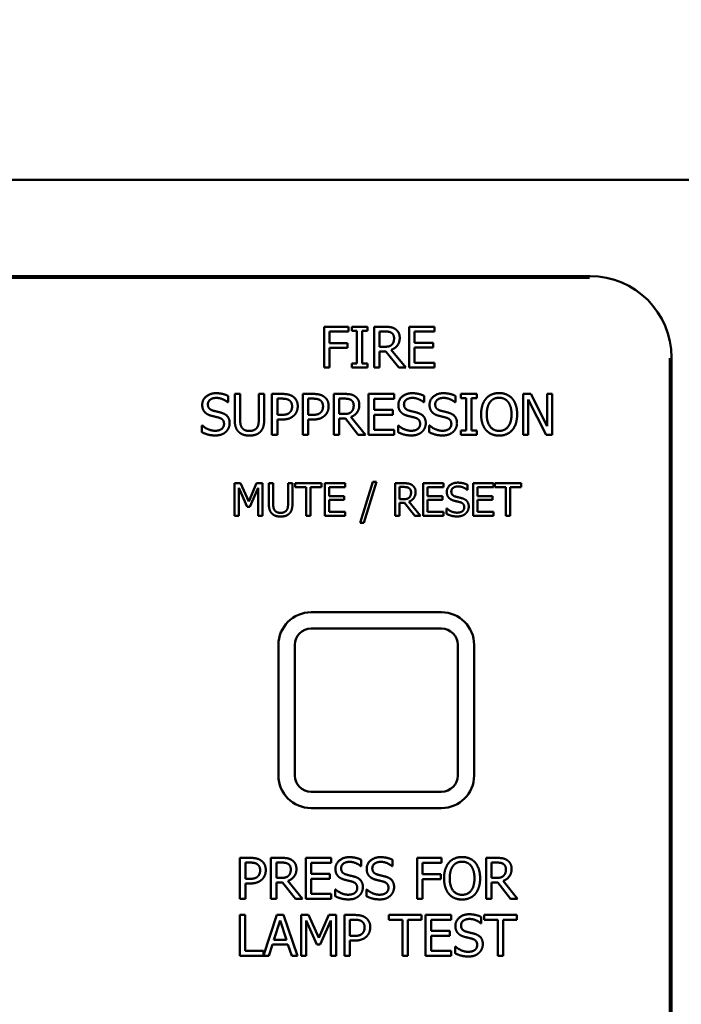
# Model space of a CAD drawing. Header units: millimetres. Extents: x 30 to 861, y 28 to 600.
# Tile 13 of 48: x 307 to 347, y 479 to 540. Entities that reach past the tile are written whole.
import ezdxf

# ---------------------------------------------------------------- set-up
doc = ezdxf.new("R2010")
doc.units = ezdxf.units.MM
doc.header["$LTSCALE"] = 3
doc.layers.add('Dimension (ISO)', color=7, linetype='Continuous', lineweight=25)
doc.layers.add('Visible (ISO)', color=7, linetype='Continuous', lineweight=50)
doc.styles.add('Note Text (ISO)', font='tahoma.ttf')
doc.dimstyles.new('Default (ISO)', dxfattribs={"dimscale": 3, "dimtxt": 2.2, "dimasz": 2, "dimexe": 1, "dimexo": 1, "dimgap": 0.762, "dimtad": 1, "dimdec": 1, "dimtxsty": 'Note Text (ISO)', "dimblk": 'Filled-1', "dimcen": 0.09, "dimdle": 10, "dimclrd": 256, "dimclre": 256, "dimclrt": 256, "dimadec": 0, "dimazin": 0, "dimtfac": 0.863636, "dimtdec": 0, "dimtmove": 0, "dimatfit": 3, "dimfxl": 0, "dimtolj": 1, "dimlwd": -1, "dimlwe": -1, "dimarcsym": 0})

# ---------------------------------------------------------------- blocks, each defined once
blk = doc.blocks.new('Filled-1')
at = {"color": 0}
for p, q in [((0, 0), (-1, 0.25)), ((-1, 0.25), (-1, -0.25)), ((-1, 0), (0, 0)), ((-1, -0.25), (0, 0))]:
    blk.add_line(p, q, dxfattribs=at)
at = {"color": 0, "flags": 128}
blk.add_lwpolyline([(-1, -0.25), (0, 0), (-1, 0.25), (-1, -0.25)], dxfattribs=at)
at = {"color": 0}
blk.add_solid([(-1, -0.25), (0, 0), (-1, 0.25), (-1, -0.25)], dxfattribs=at)
blk = doc.blocks.new('*D7')
at = {"layer": 'Defpoints', "color": 0, "transparency": 16777216}
for p in [(366.297, 551.328), (175.297, 480.276), (366.297, 480.276)]:
    blk.add_point(p, dxfattribs=at)
at = {"layer": 'Dimension (ISO)', "transparency": 16777216}
for p, q in [((175.297, 483.276), (175.297, 554.328)), ((366.297, 483.276), (366.297, 554.328)), ((181.297, 551.328), (360.297, 551.328))]:
    blk.add_line(p, q, dxfattribs=at)
at = {"layer": 'Dimension (ISO)', "transparency": 16777216, "xscale": 6, "yscale": 6, "zscale": 6, "rotation": 180}
blk.add_blockref('Filled-1', (175.297, 551.328), dxfattribs=at)
at = {"layer": 'Dimension (ISO)', "transparency": 16777216, "xscale": 6, "yscale": 6, "zscale": 6}
blk.add_blockref('Filled-1', (366.297, 551.328), dxfattribs=at)
at = {"layer": 'Dimension (ISO)', "transparency": 16777216, "insert": (264.233, 560.476), "char_height": 6.6, "attachment_point": 1, "style": 'Note Text (ISO)'}
blk.add_mtext('\\A1;191', dxfattribs=at)

msp = doc.modelspace()

# ---------------------------------------------------------------- linework, layer by layer
at = {"layer": 'Visible (ISO)'}
for p, q in [((188.271, 529.828), (353.324, 529.828)), ((199.686, 523.933), (341.909, 523.933)), ((341.877, 523.828), (199.718, 523.828)), ((325.594, 520.828), (325.594, 518.328)), ((327.09, 520.828), (325.594, 520.828)), ((327.09, 520.533), (327.09, 520.828)), ((328.259, 520.828), (327.29, 520.828)), ((327.29, 520.828), (327.29, 520.573)), ((328.259, 520.573), (328.259, 520.828)), ((329.314, 520.828), (328.67, 520.828)), ((328.67, 520.828), (328.67, 518.328)), ((332.367, 520.828), (330.803, 520.828)), ((330.803, 520.828), (330.803, 518.328)), ((332.367, 520.533), (332.367, 520.828)), ((325.927, 519.828), (325.927, 520.533)), ((325.927, 520.533), (327.09, 520.533)), ((327.29, 520.573), (327.608, 520.573)), ((327.608, 520.573), (327.608, 518.584)), ((327.94, 520.573), (328.259, 520.573)), ((327.94, 518.584), (327.94, 520.573)), ((329.002, 520.541), (329.332, 520.541)), ((329.002, 519.601), (329.002, 520.541)), ((331.135, 519.848), (331.135, 520.533)), ((331.135, 520.533), (332.367, 520.533)), ((327.041, 519.828), (325.927, 519.828)), ((327.041, 519.532), (327.041, 519.828)), ((332.284, 519.848), (331.135, 519.848)), ((332.284, 519.552), (332.284, 519.848)), ((325.927, 518.328), (325.927, 519.532)), ((325.927, 519.532), (327.041, 519.532)), ((329.294, 519.601), (329.002, 519.601)), ((329.002, 518.328), (329.002, 519.323)), ((329.002, 519.323), (329.383, 519.323)), ((329.383, 519.323), (330.173, 518.328)), ((330.605, 518.328), (329.715, 519.416)), ((331.135, 519.552), (332.284, 519.552)), ((331.135, 518.624), (331.135, 519.552)), ((327.608, 518.584), (327.29, 518.584)), ((327.29, 518.584), (327.29, 518.328)), ((328.259, 518.584), (327.94, 518.584)), ((328.259, 518.328), (328.259, 518.584)), ((332.367, 518.624), (331.135, 518.624)), ((332.367, 518.328), (332.367, 518.624)), ((346.797, 415.749), (346.797, 518.908)), ((346.902, 518.94), (346.902, 415.717)), ((325.594, 518.328), (325.927, 518.328)), ((327.29, 518.328), (328.259, 518.328)), ((328.67, 518.328), (329.002, 518.328)), ((330.173, 518.328), (330.605, 518.328)), ((330.803, 518.328), (332.367, 518.328)), ((319.71, 516.198), (319.71, 516.595)), ((320.448, 516.712), (320.115, 516.712)), ((320.115, 516.712), (320.115, 515.152)), ((320.448, 515.152), (320.448, 516.712)), ((321.592, 516.712), (321.592, 515.144)), ((321.924, 516.712), (321.592, 516.712)), ((321.924, 515.152), (321.924, 516.712)), ((322.401, 516.712), (322.401, 514.212)), ((323.029, 516.712), (322.401, 516.712)), ((324.297, 516.712), (324.297, 514.212)), ((324.925, 516.712), (324.297, 516.712)), ((326.837, 516.712), (326.193, 516.712)), ((326.193, 516.712), (326.193, 514.212)), ((329.89, 516.712), (328.326, 516.712)), ((328.326, 516.712), (328.326, 514.212)), ((329.89, 516.416), (329.89, 516.712)), ((331.734, 516.198), (331.734, 516.595)), ((333.649, 516.198), (333.649, 516.595)), ((334.955, 516.712), (333.987, 516.712)), ((333.987, 516.712), (333.987, 516.457)), ((334.955, 516.457), (334.955, 516.712)), ((338.272, 516.712), (337.8, 516.712)), ((337.8, 516.712), (337.8, 514.212)), ((339.279, 514.733), (338.272, 516.712)), ((339.279, 516.712), (339.279, 514.733)), ((339.589, 516.712), (339.279, 516.712)), ((339.589, 514.212), (339.589, 516.712)), ((319.686, 516.198), (319.71, 516.198)), ((322.733, 516.424), (323.008, 516.424)), ((322.733, 515.428), (322.733, 516.424)), ((324.629, 516.424), (324.905, 516.424)), ((324.629, 515.428), (324.629, 516.424)), ((326.525, 516.424), (326.856, 516.424)), ((326.525, 515.484), (326.525, 516.424)), ((328.659, 515.732), (328.659, 516.416)), ((328.659, 516.416), (329.89, 516.416)), ((331.71, 516.198), (331.734, 516.198)), ((333.624, 516.198), (333.649, 516.198)), ((333.987, 516.457), (334.305, 516.457)), ((334.305, 516.457), (334.305, 514.467)), ((334.637, 516.457), (334.955, 516.457)), ((334.637, 514.467), (334.637, 516.457)), ((338.11, 514.212), (338.11, 516.368)), ((338.11, 516.368), (339.216, 514.212)), ((322.96, 515.428), (322.733, 515.428)), ((324.856, 515.428), (324.629, 515.428)), ((326.817, 515.484), (326.525, 515.484)), ((329.807, 515.732), (328.659, 515.732)), ((328.659, 515.436), (329.807, 515.436)), ((328.659, 514.508), (328.659, 515.436)), ((329.807, 515.436), (329.807, 515.732)), ((322.733, 514.212), (322.733, 515.144)), ((322.733, 515.144), (323.014, 515.144)), ((324.629, 514.212), (324.629, 515.144)), ((324.629, 515.144), (324.911, 515.144)), ((326.525, 514.212), (326.525, 515.207)), ((326.525, 515.207), (326.906, 515.207)), ((326.906, 515.207), (327.696, 514.212)), ((328.128, 514.212), (327.238, 515.3)), ((318.132, 514.779), (318.108, 514.779)), ((318.108, 514.779), (318.108, 514.362)), ((322.401, 514.212), (322.733, 514.212)), ((324.297, 514.212), (324.629, 514.212)), ((326.193, 514.212), (326.525, 514.212)), ((327.696, 514.212), (328.128, 514.212)), ((328.326, 514.212), (329.89, 514.212)), ((329.89, 514.508), (328.659, 514.508)), ((329.89, 514.212), (329.89, 514.508)), ((330.156, 514.779), (330.132, 514.779)), ((330.132, 514.779), (330.132, 514.362)), ((332.07, 514.779), (332.046, 514.779)), ((332.046, 514.779), (332.046, 514.362)), ((334.305, 514.467), (333.987, 514.467)), ((333.987, 514.467), (333.987, 514.212)), ((333.987, 514.212), (334.955, 514.212)), ((334.955, 514.467), (334.637, 514.467)), ((334.955, 514.212), (334.955, 514.467)), ((337.8, 514.212), (338.11, 514.212)), ((339.216, 514.212), (339.589, 514.212)), ((320.113, 511.239), (320.113, 509.239)), ((320.476, 511.239), (320.113, 511.239)), ((320.975, 510.126), (320.476, 511.239)), ((321.458, 511.239), (320.975, 510.126)), ((321.827, 511.239), (321.458, 511.239)), ((321.827, 509.239), (321.827, 511.239)), ((322.474, 511.239), (322.208, 511.239)), ((322.208, 511.239), (322.208, 509.991)), ((322.474, 509.991), (322.474, 511.239)), ((323.39, 511.239), (323.39, 509.985)), ((323.656, 511.239), (323.39, 511.239)), ((323.656, 509.991), (323.656, 511.239)), ((325.44, 511.239), (323.832, 511.239)), ((323.832, 511.239), (323.832, 511.003)), ((325.44, 511.003), (325.44, 511.239)), ((326.894, 511.239), (325.643, 511.239)), ((325.643, 511.239), (325.643, 509.239)), ((326.894, 511.003), (326.894, 511.239)), ((328.589, 511.328), (327.81, 508.805)), ((328.036, 508.805), (328.819, 511.328)), ((328.819, 511.328), (328.589, 511.328)), ((330.471, 511.239), (329.955, 511.239)), ((329.955, 511.239), (329.955, 509.239)), ((332.913, 511.239), (331.662, 511.239)), ((331.662, 511.239), (331.662, 509.239)), ((332.913, 511.003), (332.913, 511.239)), ((335.988, 511.239), (334.737, 511.239)), ((334.737, 511.239), (334.737, 509.239)), ((335.988, 511.003), (335.988, 511.239)), ((337.683, 511.239), (336.075, 511.239)), ((336.075, 511.239), (336.075, 511.003)), ((337.683, 511.003), (337.683, 511.239)), ((320.361, 509.239), (320.361, 510.962)), ((320.361, 510.962), (320.878, 509.79)), ((321.04, 509.79), (321.562, 510.962)), ((321.562, 510.962), (321.562, 509.239)), ((323.832, 511.003), (324.503, 511.003)), ((324.503, 511.003), (324.503, 509.239)), ((324.769, 511.003), (325.44, 511.003)), ((324.769, 509.239), (324.769, 511.003)), ((325.908, 510.455), (325.908, 511.003)), ((325.908, 511.003), (326.894, 511.003)), ((330.221, 511.009), (330.485, 511.009)), ((330.221, 510.257), (330.221, 511.009)), ((331.928, 510.455), (331.928, 511.003)), ((331.928, 511.003), (332.913, 511.003)), ((334.369, 510.828), (334.388, 510.828)), ((334.388, 510.828), (334.388, 511.145)), ((335.002, 510.455), (335.002, 511.003)), ((335.002, 511.003), (335.988, 511.003)), ((336.075, 511.003), (336.746, 511.003)), ((336.746, 511.003), (336.746, 509.239)), ((337.012, 511.003), (337.683, 511.003)), ((337.012, 509.239), (337.012, 511.003)), ((326.827, 510.455), (325.908, 510.455)), ((325.908, 510.218), (326.827, 510.218)), ((325.908, 509.476), (325.908, 510.218)), ((326.827, 510.218), (326.827, 510.455)), ((330.455, 510.257), (330.221, 510.257)), ((330.221, 509.239), (330.221, 510.035)), ((330.221, 510.035), (330.526, 510.035)), ((330.526, 510.035), (331.158, 509.239)), ((331.503, 509.239), (330.792, 510.11)), ((332.847, 510.455), (331.928, 510.455)), ((331.928, 510.218), (332.847, 510.218)), ((331.928, 509.476), (331.928, 510.218)), ((332.847, 510.218), (332.847, 510.455)), ((335.921, 510.455), (335.002, 510.455)), ((335.002, 510.218), (335.921, 510.218)), ((335.002, 509.476), (335.002, 510.218)), ((335.921, 510.218), (335.921, 510.455)), ((320.878, 509.79), (321.04, 509.79)), ((326.894, 509.476), (325.908, 509.476)), ((326.894, 509.239), (326.894, 509.476)), ((332.913, 509.476), (331.928, 509.476)), ((332.913, 509.239), (332.913, 509.476)), ((333.126, 509.693), (333.106, 509.693)), ((333.106, 509.693), (333.106, 509.359)), ((335.988, 509.476), (335.002, 509.476)), ((335.988, 509.239), (335.988, 509.476)), ((320.113, 509.239), (320.361, 509.239)), ((321.562, 509.239), (321.827, 509.239)), ((324.503, 509.239), (324.769, 509.239)), ((325.643, 509.239), (326.894, 509.239)), ((327.81, 508.805), (328.036, 508.805)), ((329.955, 509.239), (330.221, 509.239)), ((331.158, 509.239), (331.503, 509.239)), ((331.662, 509.239), (332.913, 509.239)), ((334.737, 509.239), (335.988, 509.239)), ((336.746, 509.239), (337.012, 509.239)), ((332.797, 503.328), (324.797, 503.328)), ((324.797, 502.328), (332.797, 502.328)), ((322.797, 501.328), (322.797, 493.328)), ((323.797, 493.328), (323.797, 501.328)), ((333.797, 501.328), (333.797, 493.328)), ((334.797, 493.328), (334.797, 501.328)), ((332.797, 492.328), (324.797, 492.328)), ((324.797, 491.328), (332.797, 491.328)), ((320.44, 488.276), (320.44, 485.776)), ((321.068, 488.276), (320.44, 488.276)), ((322.981, 488.276), (322.337, 488.276)), ((322.337, 488.276), (322.337, 485.776)), ((326.034, 488.276), (324.47, 488.276)), ((324.47, 488.276), (324.47, 485.776)), ((326.034, 487.98), (326.034, 488.276)), ((331.301, 488.276), (331.301, 485.776)), ((332.797, 488.276), (331.301, 488.276)), ((332.797, 487.98), (332.797, 488.276)), ((336.172, 488.276), (335.528, 488.276)), ((335.528, 488.276), (335.528, 485.776)), ((320.773, 487.988), (321.048, 487.988)), ((320.773, 486.991), (320.773, 487.988)), ((322.669, 487.988), (322.999, 487.988)), ((322.669, 487.048), (322.669, 487.988)), ((324.802, 487.295), (324.802, 487.98)), ((324.802, 487.98), (326.034, 487.98)), ((327.853, 487.761), (327.878, 487.761)), ((327.878, 487.761), (327.878, 488.158)), ((329.768, 487.761), (329.792, 487.761)), ((329.792, 487.761), (329.792, 488.158)), ((331.634, 487.275), (331.634, 487.98)), ((331.634, 487.98), (332.797, 487.98)), ((335.86, 487.988), (336.19, 487.988)), ((335.86, 487.048), (335.86, 487.988)), ((322.961, 487.048), (322.669, 487.048)), ((325.951, 487.295), (324.802, 487.295)), ((325.951, 486.999), (325.951, 487.295)), ((332.748, 487.275), (331.634, 487.275)), ((332.748, 486.979), (332.748, 487.275)), ((336.152, 487.048), (335.86, 487.048)), ((321, 486.991), (320.773, 486.991)), ((320.773, 485.776), (320.773, 486.708)), ((320.773, 486.708), (321.054, 486.708)), ((322.669, 485.776), (322.669, 486.77)), ((322.669, 486.77), (323.05, 486.77)), ((323.05, 486.77), (323.84, 485.776)), ((324.271, 485.776), (323.382, 486.864)), ((324.802, 486.999), (325.951, 486.999)), ((324.802, 486.071), (324.802, 486.999)), ((331.634, 485.776), (331.634, 486.979)), ((331.634, 486.979), (332.748, 486.979)), ((335.86, 485.776), (335.86, 486.77)), ((335.86, 486.77), (336.241, 486.77)), ((336.241, 486.77), (337.031, 485.776)), ((337.462, 485.776), (336.573, 486.864)), ((326.034, 486.071), (324.802, 486.071)), ((326.034, 485.776), (326.034, 486.071)), ((326.299, 486.343), (326.275, 486.343)), ((326.275, 486.343), (326.275, 485.926)), ((328.214, 486.343), (328.19, 486.343)), ((328.19, 486.343), (328.19, 485.926)), ((320.44, 485.776), (320.773, 485.776)), ((322.337, 485.776), (322.669, 485.776)), ((323.84, 485.776), (324.271, 485.776)), ((324.47, 485.776), (326.034, 485.776)), ((331.301, 485.776), (331.634, 485.776)), ((335.528, 485.776), (335.86, 485.776)), ((337.031, 485.776), (337.462, 485.776)), ((320.756, 484.776), (320.424, 484.776)), ((320.424, 484.776), (320.424, 482.276)), ((320.756, 482.571), (320.756, 484.776)), ((322.707, 484.776), (321.873, 482.3)), ((323.117, 484.776), (322.707, 484.776)), ((323.959, 482.276), (323.117, 484.776)), ((324.196, 484.776), (324.196, 482.276)), ((324.65, 484.776), (324.196, 484.776)), ((325.274, 483.384), (324.65, 484.776)), ((325.878, 484.776), (325.274, 483.384)), ((326.34, 484.776), (325.878, 484.776)), ((326.34, 482.276), (326.34, 484.776)), ((326.846, 484.776), (326.846, 482.276)), ((327.474, 484.776), (326.846, 484.776)), ((331.571, 484.776), (329.561, 484.776)), ((329.561, 484.776), (329.561, 484.48)), ((331.571, 484.48), (331.571, 484.776)), ((333.388, 484.776), (331.824, 484.776)), ((331.824, 484.776), (331.824, 482.276)), ((333.388, 484.48), (333.388, 484.776)), ((335.232, 484.261), (335.232, 484.658)), ((337.422, 484.776), (335.412, 484.776)), ((335.412, 484.776), (335.412, 484.48)), ((337.422, 484.48), (337.422, 484.776)), ((322.519, 483.258), (322.904, 484.435)), ((322.904, 484.435), (323.291, 483.258)), ((324.506, 482.276), (324.506, 484.429)), ((324.506, 484.429), (325.153, 482.964)), ((325.355, 482.964), (326.008, 484.429)), ((326.008, 484.429), (326.008, 482.276)), ((327.179, 484.488), (327.454, 484.488)), ((327.179, 483.491), (327.179, 484.488)), ((329.561, 484.48), (330.4, 484.48)), ((330.4, 484.48), (330.4, 482.276)), ((330.732, 484.48), (331.571, 484.48)), ((330.732, 482.276), (330.732, 484.48)), ((332.156, 483.795), (332.156, 484.48)), ((332.156, 484.48), (333.388, 484.48)), ((335.207, 484.261), (335.232, 484.261)), ((335.412, 484.48), (336.251, 484.48)), ((336.251, 484.48), (336.251, 482.276)), ((336.583, 484.48), (337.422, 484.48)), ((336.583, 482.276), (336.583, 484.48)), ((327.406, 483.491), (327.179, 483.491)), ((333.305, 483.795), (332.156, 483.795)), ((332.156, 483.499), (333.305, 483.499)), ((332.156, 482.571), (332.156, 483.499)), ((333.305, 483.499), (333.305, 483.795)), ((322.201, 482.276), (322.428, 482.975)), ((322.428, 482.975), (323.382, 482.975)), ((323.291, 483.258), (322.519, 483.258)), ((323.382, 482.975), (323.609, 482.276)), ((325.153, 482.964), (325.355, 482.964)), ((327.179, 482.276), (327.179, 483.208)), ((327.179, 483.208), (327.46, 483.208)), ((333.654, 482.843), (333.629, 482.843)), ((333.629, 482.843), (333.629, 482.426)), ((320.424, 482.276), (322.201, 482.276)), ((321.873, 482.571), (320.756, 482.571)), ((321.873, 482.3), (321.873, 482.571)), ((323.609, 482.276), (323.959, 482.276)), ((324.196, 482.276), (324.506, 482.276)), ((326.008, 482.276), (326.34, 482.276)), ((326.846, 482.276), (327.179, 482.276)), ((330.4, 482.276), (330.732, 482.276)), ((331.824, 482.276), (333.388, 482.276)), ((333.388, 482.571), (332.156, 482.571)), ((333.388, 482.276), (333.388, 482.571)), ((336.251, 482.276), (336.583, 482.276))]:
    msp.add_line(p, q, dxfattribs=at)
for centre, radius, start, end in [((324.797, 501.328), 2, 90, 180), ((332.797, 501.328), 2, 0, 90), ((324.797, 501.328), 1, 90, 180), ((332.797, 501.328), 1, 0, 90), ((324.797, 493.328), 2, 180, 270), ((324.797, 493.328), 1, 180, 270), ((332.797, 493.328), 1, 270, 0), ((332.797, 493.328), 2, 270, 0)]:
    msp.add_arc(centre, radius, start, end, dxfattribs=at)
msp.add_ellipse((341.895, 518.926), major_axis=(3.545, 3.545), ratio=0.997265, start_param=5.499157, end_param=7.067214, dxfattribs=at)
for points in [[(329.95, 520.697), (329.819, 520.782), (329.529, 520.828), (329.314, 520.828)], [(329.332, 520.541), (329.47, 520.541), (329.658, 520.502), (329.729, 520.456)], [(329.729, 520.456), (329.81, 520.401), (329.887, 520.233), (329.887, 520.123)], [(330.234, 520.15), (330.234, 520.346), (330.082, 520.612), (329.95, 520.697)], [(329.746, 519.73), (329.667, 519.651), (329.438, 519.601), (329.294, 519.601)], [(329.715, 519.416), (329.954, 519.505), (330.234, 519.876), (330.234, 520.15)], [(329.887, 520.123), (329.887, 519.994), (329.819, 519.799), (329.746, 519.73)], [(318.967, 516.757), (318.6, 516.757), (318.126, 516.345), (318.126, 516.042)], [(319.71, 516.595), (319.55, 516.674), (319.177, 516.757), (318.967, 516.757)], [(323.683, 516.556), (323.563, 516.639), (323.251, 516.712), (323.029, 516.712)], [(325.579, 516.556), (325.46, 516.639), (325.148, 516.712), (324.925, 516.712)], [(327.474, 516.58), (327.342, 516.666), (327.052, 516.712), (326.837, 516.712)], [(330.991, 516.757), (330.624, 516.757), (330.15, 516.345), (330.15, 516.042)], [(331.734, 516.595), (331.574, 516.674), (331.201, 516.757), (330.991, 516.757)], [(332.905, 516.757), (332.538, 516.757), (332.064, 516.345), (332.064, 516.042)], [(333.649, 516.595), (333.488, 516.674), (333.116, 516.757), (332.905, 516.757)], [(336.329, 516.765), (336.078, 516.765), (335.67, 516.593), (335.525, 516.427)], [(337.135, 516.427), (336.993, 516.587), (336.584, 516.765), (336.329, 516.765)], [(318.126, 516.042), (318.126, 515.896), (318.211, 515.673), (318.288, 515.59)], [(318.472, 516.076), (318.472, 516.252), (318.758, 516.469), (318.989, 516.469)], [(318.798, 515.687), (318.64, 515.73), (318.472, 515.918), (318.472, 516.076)], [(318.989, 516.469), (319.194, 516.469), (319.566, 516.307), (319.686, 516.198)], [(323.008, 516.424), (323.164, 516.424), (323.375, 516.382), (323.454, 516.329)], [(323.454, 516.329), (323.545, 516.268), (323.634, 516.078), (323.634, 515.948)], [(323.981, 515.959), (323.981, 516.167), (323.823, 516.461), (323.683, 516.556)], [(324.905, 516.424), (325.061, 516.424), (325.271, 516.382), (325.35, 516.329)], [(325.35, 516.329), (325.441, 516.268), (325.531, 516.078), (325.531, 515.948)], [(325.877, 515.959), (325.877, 516.167), (325.719, 516.461), (325.579, 516.556)], [(326.856, 516.424), (326.993, 516.424), (327.182, 516.386), (327.253, 516.339)], [(327.238, 515.3), (327.478, 515.389), (327.757, 515.76), (327.757, 516.033)], [(327.253, 516.339), (327.334, 516.285), (327.411, 516.117), (327.411, 516.007)], [(327.411, 516.007), (327.411, 515.877), (327.342, 515.683), (327.269, 515.614)], [(327.757, 516.033), (327.757, 516.23), (327.605, 516.495), (327.474, 516.58)], [(330.15, 516.042), (330.15, 515.896), (330.235, 515.673), (330.312, 515.59)], [(330.496, 516.076), (330.496, 516.252), (330.782, 516.469), (331.013, 516.469)], [(330.822, 515.687), (330.664, 515.73), (330.496, 515.918), (330.496, 516.076)], [(331.013, 516.469), (331.217, 516.469), (331.59, 516.307), (331.71, 516.198)], [(332.064, 516.042), (332.064, 515.896), (332.149, 515.673), (332.226, 515.59)], [(332.411, 516.076), (332.411, 516.252), (332.696, 516.469), (332.927, 516.469)], [(332.737, 515.687), (332.579, 515.73), (332.411, 515.918), (332.411, 516.076)], [(332.927, 516.469), (333.132, 516.469), (333.505, 516.307), (333.624, 516.198)], [(335.525, 516.427), (335.381, 516.254), (335.225, 515.776), (335.225, 515.462)], [(335.571, 515.462), (335.571, 515.705), (335.677, 516.09), (335.776, 516.218)], [(335.776, 516.218), (335.879, 516.352), (336.151, 516.477), (336.331, 516.477)], [(336.331, 516.477), (336.505, 516.477), (336.785, 516.347), (336.884, 516.218)], [(336.884, 516.218), (336.981, 516.092), (337.089, 515.709), (337.089, 515.462)], [(337.435, 515.462), (337.435, 515.774), (337.277, 516.26), (337.135, 516.427)], [(318.288, 515.59), (318.367, 515.507), (318.572, 515.403), (318.701, 515.369)], [(319.311, 515.555), (319.21, 515.586), (318.904, 515.659), (318.798, 515.687)], [(319.807, 514.925), (319.807, 515.158), (319.568, 515.476), (319.311, 515.555)], [(323.493, 515.578), (323.412, 515.493), (323.162, 515.428), (322.96, 515.428)], [(323.014, 515.144), (323.282, 515.144), (323.632, 515.276), (323.762, 515.403)], [(323.634, 515.948), (323.634, 515.829), (323.568, 515.653), (323.493, 515.578)], [(323.762, 515.403), (323.865, 515.505), (323.981, 515.796), (323.981, 515.959)], [(325.389, 515.578), (325.308, 515.493), (325.059, 515.428), (324.856, 515.428)], [(324.911, 515.144), (325.178, 515.144), (325.529, 515.276), (325.658, 515.403)], [(325.531, 515.948), (325.531, 515.829), (325.464, 515.653), (325.389, 515.578)], [(325.658, 515.403), (325.762, 515.505), (325.877, 515.796), (325.877, 515.959)], [(327.269, 515.614), (327.19, 515.535), (326.961, 515.484), (326.817, 515.484)], [(330.312, 515.59), (330.391, 515.507), (330.595, 515.403), (330.725, 515.369)], [(331.335, 515.555), (331.234, 515.586), (330.928, 515.659), (330.822, 515.687)], [(331.831, 514.925), (331.831, 515.158), (331.592, 515.476), (331.335, 515.555)], [(332.226, 515.59), (332.305, 515.507), (332.51, 515.403), (332.64, 515.369)], [(333.249, 515.555), (333.148, 515.586), (332.842, 515.659), (332.737, 515.687)], [(333.746, 514.925), (333.746, 515.158), (333.507, 515.476), (333.249, 515.555)], [(335.225, 515.462), (335.225, 515.154), (335.379, 514.666), (335.523, 514.5)], [(336.331, 514.447), (335.984, 514.447), (335.571, 514.97), (335.571, 515.462)], [(337.089, 515.462), (337.089, 514.97), (336.677, 514.447), (336.331, 514.447)], [(337.135, 514.5), (337.281, 514.666), (337.435, 515.158), (337.435, 515.462)], [(318.701, 515.369), (318.845, 515.333), (319.038, 515.288), (319.153, 515.256)], [(319.461, 514.873), (319.461, 514.684), (319.179, 514.455), (318.904, 514.455)], [(319.153, 515.256), (319.313, 515.209), (319.461, 515.023), (319.461, 514.873)], [(319.58, 514.394), (319.688, 514.494), (319.807, 514.777), (319.807, 514.925)], [(320.115, 515.152), (320.115, 514.885), (320.223, 514.52), (320.354, 514.39)], [(320.555, 514.648), (320.492, 514.743), (320.448, 514.978), (320.448, 515.152)], [(321.592, 515.144), (321.592, 514.976), (321.548, 514.743), (321.485, 514.648)], [(321.685, 514.39), (321.819, 514.518), (321.924, 514.891), (321.924, 515.152)], [(330.725, 515.369), (330.869, 515.333), (331.061, 515.288), (331.177, 515.256)], [(331.485, 514.873), (331.485, 514.684), (331.203, 514.455), (330.928, 514.455)], [(331.177, 515.256), (331.337, 515.209), (331.485, 515.023), (331.485, 514.873)], [(331.604, 514.394), (331.712, 514.494), (331.831, 514.777), (331.831, 514.925)], [(332.64, 515.369), (332.783, 515.333), (332.976, 515.288), (333.091, 515.256)], [(333.399, 514.873), (333.399, 514.684), (333.118, 514.455), (332.842, 514.455)], [(333.091, 515.256), (333.251, 515.209), (333.399, 515.023), (333.399, 514.873)], [(333.519, 514.394), (333.626, 514.494), (333.746, 514.777), (333.746, 514.925)], [(318.108, 514.362), (318.276, 514.281), (318.657, 514.168), (318.928, 514.168)], [(318.904, 514.455), (318.711, 514.455), (318.296, 514.625), (318.132, 514.779)], [(318.928, 514.168), (319.157, 514.168), (319.461, 514.285), (319.58, 514.394)], [(320.354, 514.39), (320.47, 514.275), (320.798, 514.159), (321.019, 514.159)], [(321.019, 514.443), (320.853, 514.443), (320.622, 514.546), (320.555, 514.648)], [(321.485, 514.648), (321.418, 514.546), (321.175, 514.443), (321.019, 514.443)], [(321.019, 514.159), (321.25, 514.159), (321.566, 514.273), (321.685, 514.39)], [(330.132, 514.362), (330.3, 514.281), (330.681, 514.168), (330.952, 514.168)], [(330.928, 514.455), (330.735, 514.455), (330.32, 514.625), (330.156, 514.779)], [(330.952, 514.168), (331.181, 514.168), (331.485, 514.285), (331.604, 514.394)], [(332.046, 514.362), (332.214, 514.281), (332.595, 514.168), (332.867, 514.168)], [(332.842, 514.455), (332.65, 514.455), (332.234, 514.625), (332.07, 514.779)], [(332.867, 514.168), (333.095, 514.168), (333.399, 514.285), (333.519, 514.394)], [(335.523, 514.5), (335.67, 514.332), (336.076, 514.159), (336.329, 514.159)], [(336.329, 514.159), (336.574, 514.159), (336.981, 514.326), (337.135, 514.5)], [(330.98, 511.134), (330.874, 511.202), (330.643, 511.239), (330.471, 511.239)], [(333.793, 511.275), (333.5, 511.275), (333.121, 510.946), (333.121, 510.703)], [(334.388, 511.145), (334.26, 511.208), (333.962, 511.275), (333.793, 511.275)], [(330.485, 511.009), (330.596, 511.009), (330.746, 510.978), (330.803, 510.941)], [(330.792, 510.11), (330.983, 510.181), (331.207, 510.477), (331.207, 510.696)], [(330.803, 510.941), (330.868, 510.897), (330.929, 510.763), (330.929, 510.675)], [(330.929, 510.675), (330.929, 510.571), (330.874, 510.416), (330.816, 510.361)], [(331.207, 510.696), (331.207, 510.853), (331.085, 511.066), (330.98, 511.134)], [(333.121, 510.703), (333.121, 510.586), (333.189, 510.408), (333.25, 510.341)], [(333.398, 510.73), (333.398, 510.871), (333.626, 511.045), (333.811, 511.045)], [(333.659, 510.419), (333.532, 510.453), (333.398, 510.604), (333.398, 510.73)], [(333.811, 511.045), (333.975, 511.045), (334.273, 510.915), (334.369, 510.828)], [(322.208, 509.991), (322.208, 509.777), (322.294, 509.486), (322.399, 509.382)], [(322.56, 509.588), (322.51, 509.664), (322.474, 509.852), (322.474, 509.991)], [(323.39, 509.985), (323.39, 509.85), (323.354, 509.664), (323.304, 509.588)], [(323.464, 509.382), (323.571, 509.484), (323.656, 509.782), (323.656, 509.991)], [(330.816, 510.361), (330.753, 510.298), (330.57, 510.257), (330.455, 510.257)], [(333.25, 510.341), (333.314, 510.275), (333.477, 510.192), (333.581, 510.165)], [(333.581, 510.165), (333.696, 510.135), (333.85, 510.1), (333.942, 510.074)], [(334.069, 510.314), (333.988, 510.338), (333.743, 510.396), (333.659, 510.419)], [(333.942, 510.074), (334.07, 510.037), (334.189, 509.888), (334.189, 509.768)], [(334.466, 509.81), (334.466, 509.996), (334.275, 510.251), (334.069, 510.314)], [(322.399, 509.382), (322.492, 509.289), (322.754, 509.197), (322.931, 509.197)], [(322.931, 509.424), (322.798, 509.424), (322.613, 509.507), (322.56, 509.588)], [(323.304, 509.588), (323.25, 509.507), (323.056, 509.424), (322.931, 509.424)], [(322.931, 509.197), (323.116, 509.197), (323.369, 509.288), (323.464, 509.382)], [(333.106, 509.359), (333.241, 509.294), (333.545, 509.204), (333.763, 509.204)], [(333.743, 509.434), (333.589, 509.434), (333.257, 509.57), (333.126, 509.693)], [(334.189, 509.768), (334.189, 509.617), (333.964, 509.434), (333.743, 509.434)], [(333.763, 509.204), (333.946, 509.204), (334.189, 509.298), (334.284, 509.385)], [(334.284, 509.385), (334.37, 509.464), (334.466, 509.691), (334.466, 509.81)], [(321.723, 488.12), (321.603, 488.203), (321.291, 488.276), (321.068, 488.276)], [(323.617, 488.144), (323.485, 488.229), (323.196, 488.276), (322.981, 488.276)], [(327.134, 488.32), (326.767, 488.32), (326.293, 487.909), (326.293, 487.605)], [(327.878, 488.158), (327.718, 488.237), (327.345, 488.32), (327.134, 488.32)], [(329.049, 488.32), (328.682, 488.32), (328.208, 487.909), (328.208, 487.605)], [(329.792, 488.158), (329.632, 488.237), (329.259, 488.32), (329.049, 488.32)], [(334.057, 488.328), (333.805, 488.328), (333.398, 488.156), (333.252, 487.99)], [(334.863, 487.99), (334.721, 488.15), (334.312, 488.328), (334.057, 488.328)], [(336.808, 488.144), (336.676, 488.229), (336.387, 488.276), (336.172, 488.276)], [(321.048, 487.988), (321.204, 487.988), (321.415, 487.945), (321.494, 487.893)], [(321.494, 487.893), (321.585, 487.832), (321.674, 487.642), (321.674, 487.512)], [(322.021, 487.522), (322.021, 487.731), (321.863, 488.024), (321.723, 488.12)], [(322.999, 487.988), (323.137, 487.988), (323.325, 487.949), (323.396, 487.903)], [(323.396, 487.903), (323.477, 487.848), (323.554, 487.68), (323.554, 487.571)], [(323.901, 487.597), (323.901, 487.793), (323.749, 488.059), (323.617, 488.144)], [(326.64, 487.64), (326.64, 487.816), (326.925, 488.033), (327.156, 488.033)], [(326.966, 487.251), (326.808, 487.293), (326.64, 487.482), (326.64, 487.64)], [(327.156, 488.033), (327.361, 488.033), (327.734, 487.87), (327.853, 487.761)], [(328.554, 487.64), (328.554, 487.816), (328.84, 488.033), (329.071, 488.033)], [(328.88, 487.251), (328.722, 487.293), (328.554, 487.482), (328.554, 487.64)], [(329.071, 488.033), (329.276, 488.033), (329.648, 487.87), (329.768, 487.761)], [(333.252, 487.99), (333.109, 487.818), (332.953, 487.34), (332.953, 487.026)], [(333.299, 487.026), (333.299, 487.269), (333.404, 487.654), (333.504, 487.781)], [(333.504, 487.781), (333.607, 487.915), (333.878, 488.041), (334.059, 488.041)], [(334.059, 488.041), (334.233, 488.041), (334.513, 487.911), (334.612, 487.781)], [(334.612, 487.781), (334.709, 487.656), (334.816, 487.273), (334.816, 487.026)], [(335.163, 487.026), (335.163, 487.338), (335.005, 487.824), (334.863, 487.99)], [(336.19, 487.988), (336.328, 487.988), (336.516, 487.949), (336.587, 487.903)], [(336.587, 487.903), (336.668, 487.848), (336.745, 487.68), (336.745, 487.571)], [(337.092, 487.597), (337.092, 487.793), (336.94, 488.059), (336.808, 488.144)], [(321.532, 487.141), (321.451, 487.056), (321.202, 486.991), (321, 486.991)], [(321.674, 487.512), (321.674, 487.392), (321.607, 487.216), (321.532, 487.141)], [(321.802, 486.967), (321.905, 487.068), (322.021, 487.36), (322.021, 487.522)], [(323.412, 487.178), (323.333, 487.099), (323.105, 487.048), (322.961, 487.048)], [(323.382, 486.864), (323.621, 486.953), (323.901, 487.323), (323.901, 487.597)], [(323.554, 487.571), (323.554, 487.441), (323.485, 487.246), (323.412, 487.178)], [(326.293, 487.605), (326.293, 487.459), (326.378, 487.236), (326.455, 487.153)], [(326.455, 487.153), (326.534, 487.07), (326.739, 486.967), (326.869, 486.932)], [(327.479, 487.119), (327.377, 487.149), (327.071, 487.222), (326.966, 487.251)], [(327.975, 486.489), (327.975, 486.722), (327.736, 487.04), (327.479, 487.119)], [(328.208, 487.605), (328.208, 487.459), (328.293, 487.236), (328.37, 487.153)], [(328.37, 487.153), (328.449, 487.07), (328.654, 486.967), (328.783, 486.932)], [(329.393, 487.119), (329.292, 487.149), (328.986, 487.222), (328.88, 487.251)], [(329.889, 486.489), (329.889, 486.722), (329.65, 487.04), (329.393, 487.119)], [(332.953, 487.026), (332.953, 486.718), (333.107, 486.229), (333.25, 486.063)], [(334.059, 486.011), (333.712, 486.011), (333.299, 486.533), (333.299, 487.026)], [(334.816, 487.026), (334.816, 486.533), (334.405, 486.011), (334.059, 486.011)], [(334.863, 486.063), (335.009, 486.229), (335.163, 486.722), (335.163, 487.026)], [(336.603, 487.178), (336.524, 487.099), (336.295, 487.048), (336.152, 487.048)], [(336.573, 486.864), (336.812, 486.953), (337.092, 487.323), (337.092, 487.597)], [(336.745, 487.571), (336.745, 487.441), (336.676, 487.246), (336.603, 487.178)], [(321.054, 486.708), (321.322, 486.708), (321.672, 486.839), (321.802, 486.967)], [(326.869, 486.932), (327.013, 486.896), (327.205, 486.851), (327.32, 486.819)], [(327.628, 486.436), (327.628, 486.248), (327.347, 486.019), (327.071, 486.019)], [(327.32, 486.819), (327.481, 486.772), (327.628, 486.586), (327.628, 486.436)], [(327.748, 485.958), (327.855, 486.057), (327.975, 486.341), (327.975, 486.489)], [(328.783, 486.932), (328.927, 486.896), (329.12, 486.851), (329.235, 486.819)], [(329.543, 486.436), (329.543, 486.248), (329.261, 486.019), (328.986, 486.019)], [(329.235, 486.819), (329.395, 486.772), (329.543, 486.586), (329.543, 486.436)], [(329.662, 485.958), (329.77, 486.057), (329.889, 486.341), (329.889, 486.489)], [(326.275, 485.926), (326.443, 485.845), (326.824, 485.731), (327.096, 485.731)], [(327.071, 486.019), (326.879, 486.019), (326.464, 486.189), (326.299, 486.343)], [(327.096, 485.731), (327.325, 485.731), (327.628, 485.849), (327.748, 485.958)], [(328.19, 485.926), (328.358, 485.845), (328.739, 485.731), (329.01, 485.731)], [(328.986, 486.019), (328.793, 486.019), (328.378, 486.189), (328.214, 486.343)], [(329.01, 485.731), (329.239, 485.731), (329.543, 485.849), (329.662, 485.958)], [(333.25, 486.063), (333.398, 485.895), (333.803, 485.723), (334.057, 485.723)], [(334.057, 485.723), (334.302, 485.723), (334.709, 485.889), (334.863, 486.063)], [(328.129, 484.62), (328.009, 484.703), (327.697, 484.776), (327.474, 484.776)], [(328.427, 484.022), (328.427, 484.231), (328.269, 484.524), (328.129, 484.62)], [(334.488, 484.82), (334.122, 484.82), (333.647, 484.409), (333.647, 484.105)], [(335.232, 484.658), (335.072, 484.737), (334.699, 484.82), (334.488, 484.82)], [(327.454, 484.488), (327.61, 484.488), (327.821, 484.445), (327.9, 484.393)], [(327.9, 484.393), (327.991, 484.332), (328.08, 484.142), (328.08, 484.012)], [(328.08, 484.012), (328.08, 483.892), (328.013, 483.716), (327.938, 483.641)], [(328.208, 483.467), (328.311, 483.568), (328.427, 483.86), (328.427, 484.022)], [(333.647, 484.105), (333.647, 483.959), (333.733, 483.736), (333.81, 483.653)], [(333.994, 484.14), (333.994, 484.316), (334.28, 484.533), (334.511, 484.533)], [(334.32, 483.751), (334.162, 483.793), (333.994, 483.982), (333.994, 484.14)], [(334.511, 484.533), (334.715, 484.533), (335.088, 484.37), (335.207, 484.261)], [(327.938, 483.641), (327.857, 483.556), (327.608, 483.491), (327.406, 483.491)], [(327.46, 483.208), (327.728, 483.208), (328.078, 483.339), (328.208, 483.467)], [(333.81, 483.653), (333.889, 483.57), (334.093, 483.467), (334.223, 483.432)], [(334.223, 483.432), (334.367, 483.396), (334.559, 483.351), (334.675, 483.319)], [(334.833, 483.619), (334.731, 483.649), (334.425, 483.722), (334.32, 483.751)], [(335.329, 482.989), (335.329, 483.222), (335.09, 483.54), (334.833, 483.619)], [(334.425, 482.519), (334.233, 482.519), (333.818, 482.689), (333.654, 482.843)], [(334.983, 482.936), (334.983, 482.748), (334.701, 482.519), (334.425, 482.519)], [(334.675, 483.319), (334.835, 483.272), (334.983, 483.086), (334.983, 482.936)], [(335.102, 482.458), (335.209, 482.557), (335.329, 482.841), (335.329, 482.989)], [(333.629, 482.426), (333.797, 482.345), (334.178, 482.231), (334.45, 482.231)], [(334.45, 482.231), (334.679, 482.231), (334.983, 482.349), (335.102, 482.458)]]:
    msp.add_open_spline(points, degree=2, dxfattribs=at)

# ---------------------------------------------------------------- dimensions: what is measured, and where the dimension line sits
at = {"layer": 'Dimension (ISO)'}
dim = msp.add_linear_dim(base=(366.297, 551.328), p1=(175.297, 480.276), p2=(366.297, 480.276), angle=180, dimstyle='Default (ISO)', override={"dimgap": 0.762, "dimdec": 1, "dimtol": 0, "dimlim": 0, "dimtp": 0, "dimtm": 0, "dimtdec": 0, "dimtofl": 0, "dimatfit": 1}, dxfattribs=at)
dim.commit()
dim.dimension.update_dxf_attribs({"geometry": '*D7', "text_midpoint": (270.797, 551.328), "dimtype": 160})

doc.saveas('drawing.dxf')
